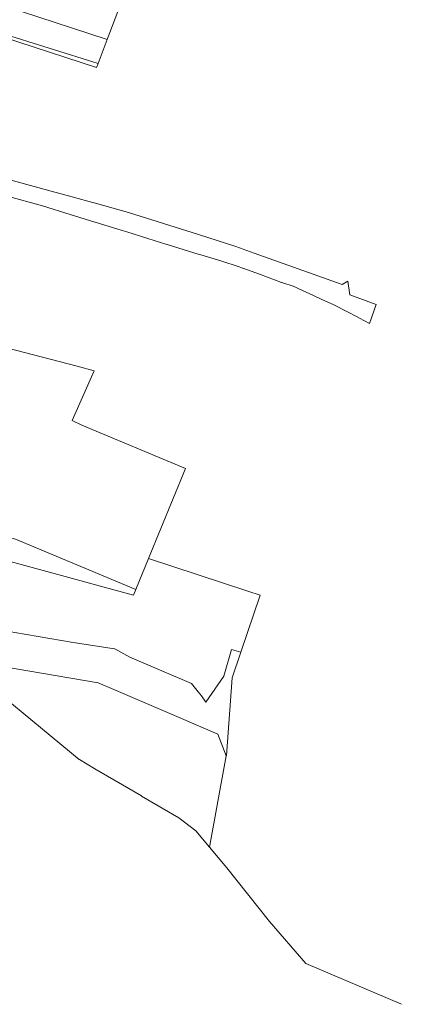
# Model space of a CAD drawing. Extents: x 184444 to 188300, y 345995 to 350408.
# Tile 30 of 43: x 187482 to 187692, y 348272 to 348816. Entities that reach past the tile are written whole.
import ezdxf

# ---------------------------------------------------------------- set-up
doc = ezdxf.new("R2010")
doc.units = 0
doc.layers.add('B-WA-KG-GRENS_PERCEEL-GV', color=30, linetype='Continuous', lineweight=18)

msp = doc.modelspace()

# ---------------------------------------------------------------- linework, layer by layer
at = {"layer": 'B-WA-KG-GRENS_PERCEEL-GV', "flags": 128}
for points in [[(187529.966, 348804.975), (187535.794, 348820.467), (187468.186, 348842.235), (187430.516, 348854.365), (187425.698, 348839.204)], [(187470.651, 348808.631), (187524.966, 348791.685), (187529.966, 348804.975), (187425.698, 348839.204), (187421.76, 348823.893)], [(187524.966, 348791.685), (187470.651, 348808.631), (187421.76, 348823.893), (187421.539, 348823.124), (187481.139, 348803.613), (187524.157, 348789.533)], [(187544.508, 348498.23), (187545.768, 348501.221), (187479.352, 348529.047), (187458.478, 348534.911), (187450.173, 348537.236), (187444.566, 348538.548), (187392.687, 348544.739), (187384.874, 348545.465), (187378.445, 348545.307), (187372.473, 348545.131)], [(187591.059, 348421.397), (187595.726, 348409.395), (187595.761, 348409.586), (187598.974, 348452.589), (187603.735, 348466.608), (187598.553, 348468.101), (187594.403, 348453.354), (187584.367, 348439.011), (187582.014, 348442.551), (187580.152, 348444.785), (187576.48, 348449.424), (187542.53, 348464), (187534.24, 348468.544), (187534.06, 348468.571), (187511.153, 348471.968), (187472.567, 348478.635), (187467.703, 348479.453), (187424.825, 348486.658), (187416.746, 348487.921), (187424.796, 348481.291), (187447.092, 348462.935), (187524.997, 348449.762), (187533.625, 348446.057), (187568.394, 348431.129)], [(187514.634, 348407.332), (187523.222, 348402.303), (187548.856, 348387.293), (187548.987, 348387.216), (187569.529, 348375.189), (187578.979, 348368), (187586.509, 348358.989), (187595.726, 348409.395), (187591.059, 348421.397), (187568.394, 348431.129), (187533.625, 348446.057), (187524.997, 348449.762), (187447.092, 348462.935), (187514.473, 348407.464)]]:
    msp.add_lwpolyline(points, close=True, dxfattribs=at)
for points in [[(187474.244, 348718.612), (187494.346, 348713.13), (187509.505, 348708.441), (187509.53, 348708.433), (187523.086, 348704.239), (187523.323, 348704.166), (187538.208, 348699.562), (187540.813, 348698.754), (187552.387, 348695.164), (187552.404, 348695.159), (187562.993, 348691.874), (187563.07, 348691.85), (187580.75, 348686.367), (187581.629, 348686.106), (187592.713, 348682.811), (187602.915, 348679.411), (187604.696, 348678.794), (187604.815, 348678.753), (187614.652, 348675.342), (187626.134, 348670.871), (187626.315, 348670.801), (187633.158, 348668.556), (187635.802, 348667.334), (187643.912, 348663.668), (187648.125, 348661.703), (187655.072, 348658.463), (187662.56, 348654.661), (187667.583, 348652.052), (187669.192, 348651.216), (187674.766, 348648.22), (187678.372, 348658.744), (187663.979, 348664.066), (187662.855, 348671.655), (187659.711, 348669.747), (187611.109, 348687.109), (187600.962, 348690.733), (187580.391, 348697.254), (187541.704, 348709.519), (187522.766, 348714.811), (187522.645, 348714.845), (187510.714, 348718.108), (187499.109, 348721.282), (187468.618, 348729.506)], [(187479.352, 348529.047), (187545.768, 348501.221), (187552.756, 348518.36), (187573.25, 348568.098), (187515.991, 348591.971), (187510.673, 348594.665), (187522.872, 348622.028), (187513.333, 348624.542), (187503.484, 348627.137), (187474.481, 348634.779)], [(187472.567, 348478.635), (187511.153, 348471.968), (187534.06, 348468.571), (187534.24, 348468.544), (187542.53, 348464), (187576.48, 348449.424), (187580.152, 348444.785), (187582.014, 348442.551), (187584.367, 348439.011), (187594.403, 348453.354), (187598.553, 348468.101), (187603.735, 348466.608), (187614.438, 348498.125), (187607.632, 348500.358), (187552.756, 348518.36), (187545.768, 348501.221), (187544.508, 348498.23), (187372.473, 348545.131)], [(187692.394, 348272.229), (187639.686, 348294.811), (187619.598, 348318.005), (187596.059, 348347.562), (187586.509, 348358.989), (187578.979, 348368), (187569.529, 348375.189), (187548.987, 348387.216), (187548.856, 348387.293), (187523.222, 348402.303), (187514.634, 348407.332), (187514.473, 348407.464), (187447.092, 348462.935)]]:
    msp.add_lwpolyline(points, dxfattribs=at)

doc.saveas('drawing.dxf')
